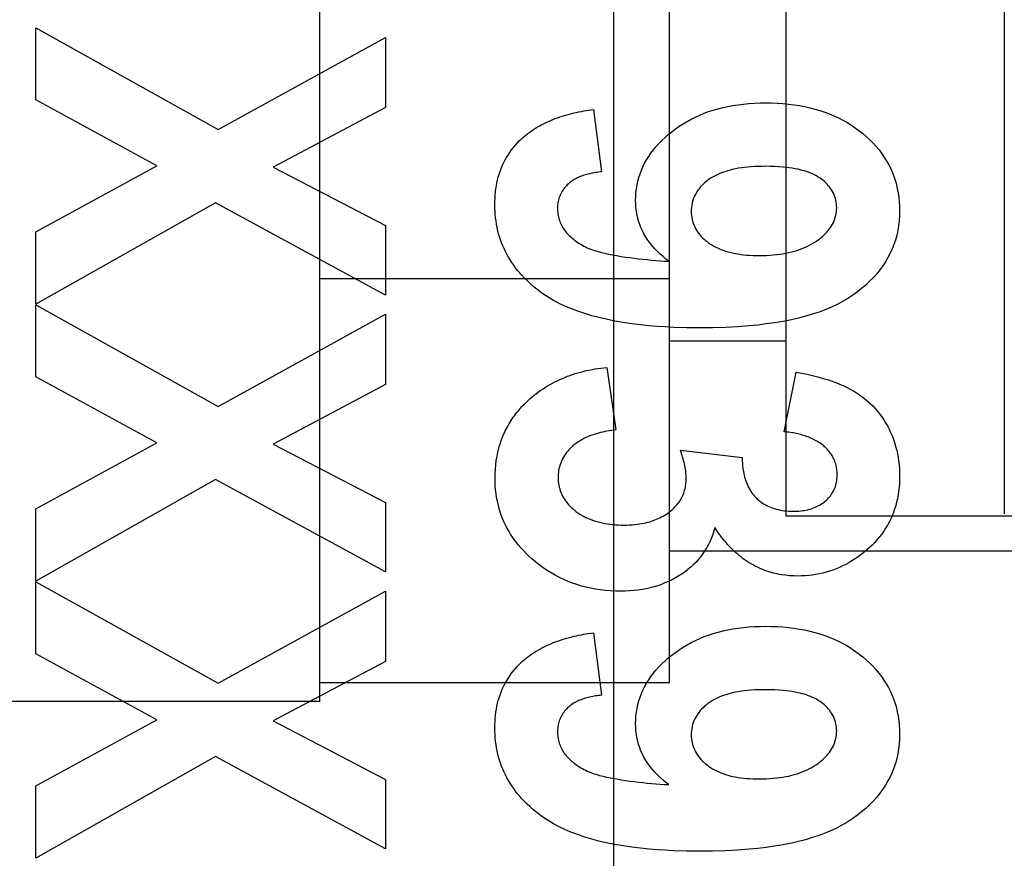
# Model space of a CAD drawing. Header units: millimetres. Extents: x 0 to 770, y -15 to 420.
# Tile 60 of 116: x 398.571 to 399.275, y 264.479 to 265.079. Entities that reach past the tile are written whole.
import ezdxf

# ---------------------------------------------------------------- set-up
doc = ezdxf.new("R2010")
doc.units = ezdxf.units.MM
doc.header["$LTSCALE"] = 32.67
doc.linetypes.add('PHANTOM', pattern=[0.8, 0.45, -0.05, 0.1, -0.05, 0.1, -0.05])
doc.layers.get('0').update_dxf_attribs({"linetype": 'CONTINUOUS'})
doc.layers.add('CRV2', color=7, linetype='CONTINUOUS')
doc.layers.add('DRIV_DIM', color=7, linetype='CONTINUOUS')
doc.styles.get("Standard").update_dxf_attribs({"font": 'txt', "width": 0.8})
doc.dimstyles.new('DIMSTYLE_10', dxfattribs={"dimtxt": 3.8, "dimasz": 1.8, "dimexe": 2, "dimexo": 1.5, "dimgap": 0.95, "dimtad": 1, "dimdec": 3, "dimlfac": 12, "dimdsep": 46, "dimtxsty": 'STANDARD', "dimblk": 'OPEN', "dimblk1": 'OPEN', "dimblk2": 'OPEN', "dimcen": 0.09, "dimadec": 0, "dimazin": 0, "dimtp": 0.001, "dimtm": 0.001, "dimtfac": 1, "dimtdec": 3, "dimtofl": 0, "dimtmove": 0, "dimatfit": 3, "dimldrblk": 'OPEN', "dimfxl": 1, "dimtolj": 1, "dimarcsym": 0})

# ---------------------------------------------------------------- blocks, each defined once
blk = doc.blocks.new('_OPEN')
at = {"color": 0, "linetype": 'BYBLOCK'}
for p, q in [((0, 0), (-1, 0.34202)), ((-1, -0.34202), (0, 0)), ((-1, 0), (0, 0))]:
    blk.add_line(p, q, dxfattribs=at)
blk = doc.blocks.new('*D49')
at = {"layer": 'DRIV_DIM', "color": 2, "linetype": 'CONTINUOUS'}
for p, q in [((382.74669, 291.5991), (468.16764, 291.5991)), ((466.16764, 291.5991), (466.16764, 274.93243)), ((466.16764, 258.26576), (466.16764, 274.93243)), ((437.04979, 258.26576), (468.16764, 258.26576))]:
    blk.add_line(p, q, dxfattribs=at)
at = {"layer": 'DRIV_DIM', "color": 2, "linetype": 'CONTINUOUS', "xscale": 1.8, "yscale": 1.8, "zscale": 1.8}
for p, rotation in [((466.16764, 291.5991), 90), ((466.16764, 258.26576), 270)]:
    blk.add_blockref('_OPEN', p, dxfattribs=dict(at, rotation=rotation))

msp = doc.modelspace()

# ---------------------------------------------------------------- linework, layer by layer
at = {"color": 9, "linetype": 'CONTINUOUS'}
msp.add_line((399.274797, 266.55996), (399.274797, 264.725603), dxfattribs=at)
at = {"color": 6, "linetype": 'CONTINUOUS'}
msp.add_line((398.995481, 266.247954), (398.995481, 262.116908), dxfattribs=at)
at = {"color": 7, "linetype": 'CONTINUOUS'}
for p, q in [((398.785344, 264.591635), (398.785344, 265.773226)), ((399.035344, 264.60508), (399.035344, 265.759781)), ((399.118677, 265.640761), (399.118677, 264.7241)), ((399.035344, 264.893756), (398.785344, 264.893756)), ((399.118677, 264.849097), (399.035344, 264.849097)), ((399.368677, 264.724097), (399.118677, 264.724097)), ((400.110344, 264.699097), (399.035344, 264.699097)), ((398.785344, 264.60508), (399.035344, 264.60508)), ((398.785344, 264.591597), (397.760344, 264.591597))]:
    msp.add_line(p, q, dxfattribs=at)
at = {"color": 7, "linetype": 'CONTINUOUS', "true_color": 0x2a4972}
for p, q in [((398.58242, 265.073148), (398.712824, 265.00052)), ((398.58242, 265.021667), (398.58242, 265.073148)), ((398.712824, 265.00052), (398.832297, 265.066352)), ((398.832297, 265.066352), (398.832297, 265.016177)), ((398.668845, 264.974427), (398.58242, 265.021667)), ((398.832297, 265.016177), (398.752009, 264.973557)), ((398.981081, 265.014905), (398.986877, 264.970237)), ((398.58242, 264.927295), (398.668845, 264.974427)), ((398.752009, 264.973557), (398.832297, 264.931807)), ((398.710906, 264.94817), (398.58242, 264.875597)), ((398.832297, 264.882121), (398.710906, 264.94817)), ((398.832297, 264.931807), (398.832297, 264.882121)), ((398.58242, 264.875597), (398.58242, 264.927295)), ((398.58242, 264.875162), (398.712824, 264.802535)), ((398.58242, 264.823682), (398.58242, 264.875162)), ((398.712824, 264.802535), (398.832297, 264.868367)), ((398.832297, 264.868367), (398.832297, 264.818191)), ((398.990716, 264.830444), (398.997092, 264.785715)), ((398.668845, 264.776441), (398.58242, 264.823682)), ((399.117425, 264.784422), (399.125974, 264.826994)), ((398.832297, 264.818191), (398.752009, 264.775572)), ((398.58242, 264.72931), (398.668845, 264.776441)), ((398.752009, 264.775572), (398.832297, 264.733822)), ((399.043312, 264.771114), (399.087505, 264.766)), ((398.710906, 264.750185), (398.58242, 264.677612)), ((398.832297, 264.684135), (398.710906, 264.750185)), ((398.832297, 264.733822), (398.832297, 264.684135)), ((398.58242, 264.677612), (398.58242, 264.72931)), ((398.58242, 264.677177), (398.712824, 264.60455)), ((398.58242, 264.625696), (398.58242, 264.677177)), ((398.712824, 264.60455), (398.832297, 264.670382)), ((398.832297, 264.670382), (398.832297, 264.620206)), ((398.981081, 264.640686), (398.986877, 264.596018)), ((398.668845, 264.578456), (398.58242, 264.625696)), ((398.832297, 264.620206), (398.752009, 264.577586)), ((398.58242, 264.531324), (398.668845, 264.578456)), ((398.752009, 264.577586), (398.832297, 264.535836)), ((398.710906, 264.552199), (398.58242, 264.479626)), ((398.832297, 264.48615), (398.710906, 264.552199)), ((398.832297, 264.535836), (398.832297, 264.48615)), ((398.58242, 264.479626), (398.58242, 264.531324))]:
    msp.add_line(p, q, dxfattribs=at)
for points in [[(398.928267, 264.99254), (398.92941, 264.993642), (398.930583, 264.994714), (398.931784, 264.995754), (398.933013, 264.996763), (398.934268, 264.99774), (398.935546, 264.998687), (398.936848, 264.999603), (398.93817, 265.000488), (398.939643, 265.001423), (398.941138, 265.002322), (398.942655, 265.003185), (398.944192, 265.004013), (398.945748, 265.004807), (398.947323, 265.005567), (398.948915, 265.006295), (398.950523, 265.006991), (398.952146, 265.007655), (398.953784, 265.008289), (398.955434, 265.008894), (398.957097, 265.009469), (398.958771, 265.010016), (398.960455, 265.010536), (398.962148, 265.011029), (398.963849, 265.011496), (398.965558, 265.011938), (398.967272, 265.012355), (398.968991, 265.012749), (398.970715, 265.01312), (398.972441, 265.013468), (398.974169, 265.013796), (398.975898, 265.014102), (398.977627, 265.014388), (398.979355, 265.014656), (398.981081, 265.014905)], [(399.034981, 264.906286), (399.032866, 264.907895), (399.030801, 264.909585), (399.028794, 264.911356), (399.026854, 264.913205), (399.024992, 264.915132), (399.023215, 264.917136), (399.021533, 264.919215), (399.019956, 264.921368), (399.018492, 264.923595), (399.01715, 264.925894), (399.016025, 264.928082), (399.015016, 264.930326), (399.014123, 264.932617), (399.013351, 264.934951), (399.0127, 264.93732), (399.01216, 264.939788), (399.011747, 264.94228), (399.011455, 264.944791), (399.011281, 264.947315), (399.011219, 264.949844), (399.011275, 264.952618), (399.011463, 264.955385), (399.011782, 264.958138), (399.012236, 264.960872), (399.012824, 264.963581), (399.013536, 264.966218), (399.014378, 264.968818), (399.015346, 264.971374), (399.016437, 264.97388), (399.017648, 264.976329), (399.019039, 264.978825), (399.020549, 264.981251), (399.022169, 264.983605), (399.023891, 264.985887), (399.025706, 264.988096), (399.027792, 264.99043), (399.029972, 264.992675), (399.032239, 264.994832), (399.034588, 264.996902), (399.03701, 264.998886), (399.039646, 265.000892), (399.042354, 265.002799), (399.04513, 265.004604), (399.047972, 265.006303), (399.050876, 265.007892), (399.053935, 265.009415), (399.057051, 265.01082), (399.060217, 265.012108), (399.063428, 265.013282), (399.066678, 265.014345), (399.070171, 265.015354), (399.073697, 265.016243), (399.077249, 265.017016), (399.080824, 265.017676), (399.084417, 265.018227), (399.088334, 265.018709), (399.092264, 265.019073), (399.096202, 265.019327), (399.100147, 265.019475), (399.104095, 265.019525), (399.108211, 265.019477), (399.112323, 265.019322), (399.116429, 265.019055), (399.120526, 265.018671), (399.124609, 265.018162), (399.128339, 265.017582), (399.13205, 265.016888), (399.135737, 265.016075), (399.139395, 265.015138), (399.143017, 265.014073), (399.146377, 265.012953), (399.149695, 265.011713), (399.152965, 265.010352), (399.15618, 265.008867), (399.159333, 265.007257), (399.162141, 265.005685), (399.164888, 265.00401), (399.167573, 265.002234), (399.170191, 265.000361)], [(399.170191, 265.000361), (399.173571, 264.997715), (399.176065, 264.995582), (399.178473, 264.993353), (399.180788, 264.991028), (399.183001, 264.988607), (399.185106, 264.98609), (399.186989, 264.983623), (399.188761, 264.981075), (399.190415, 264.978449), (399.191946, 264.97575), (399.193347, 264.972981), (399.194901, 264.969445), (399.196242, 264.965822), (399.197373, 264.962128), (399.198293, 264.958376), (399.198903, 264.955191), (399.199369, 264.951981), (399.199695, 264.948753), (399.199885, 264.945513), (399.199942, 264.942266), (399.199857, 264.938737), (399.199614, 264.935215), (399.199205, 264.93171), (399.198624, 264.928231), (399.197862, 264.924787), (399.196949, 264.921497), (399.195865, 264.918258), (399.194613, 264.915079), (399.193196, 264.911971), (399.19162, 264.908943), (399.189824, 264.905903), (399.187873, 264.90296), (399.185778, 264.900116), (399.183552, 264.897371), (399.181207, 264.894728), (399.178517, 264.891953), (399.175707, 264.889302), (399.172782, 264.886781), (399.16975, 264.88439), (399.166616, 264.882135), (399.16294, 264.879737), (399.159155, 264.877514), (399.155274, 264.87546), (399.151308, 264.873573), (399.147271, 264.871848), (399.142444, 264.870018), (399.137547, 264.868388), (399.132591, 264.86694), (399.12759, 264.865655), (399.122553, 264.864515), (399.116581, 264.863334), (399.110581, 264.862316), (399.104558, 264.86145), (399.098518, 264.860723), (399.092464, 264.860123), (399.083941, 264.859473), (399.075405, 264.859027), (399.066207, 264.858749), (399.057005, 264.858662), (399.04763, 264.858754), (399.038259, 264.859046), (399.032457, 264.859335), (399.02666, 264.859717), (399.02087, 264.860196), (399.014688, 264.860826), (399.00852, 264.861588), (399.002372, 264.862494), (398.996249, 264.863558), (398.990155, 264.864792), (398.984996, 264.865987), (398.979874, 264.867331), (398.974801, 264.868842), (398.969788, 264.870539), (398.964846, 264.872437), (398.960689, 264.874233), (398.956606, 264.876195), (398.952609, 264.878327), (398.948713, 264.880634), (398.94493, 264.883121), (398.941691, 264.885471)], [(398.941691, 264.885471), (398.939591, 264.887117), (398.93754, 264.888825), (398.935542, 264.890594), (398.933598, 264.892423), (398.931711, 264.894311), (398.929884, 264.896258), (398.928351, 264.897992), (398.926867, 264.899767), (398.925436, 264.901585), (398.924059, 264.903444), (398.922739, 264.905344), (398.92148, 264.907283), (398.920285, 264.909262), (398.919155, 264.911279), (398.918116, 264.91329), (398.917144, 264.915334), (398.916238, 264.917409), (398.9154, 264.919513), (398.914629, 264.921643), (398.913927, 264.923796), (398.913293, 264.92597), (398.912729, 264.928163), (398.912214, 264.930467), (398.911774, 264.932786), (398.911405, 264.935117), (398.911108, 264.937459), (398.910879, 264.939809), (398.910718, 264.942166), (398.910622, 264.944526), (398.91059, 264.946887), (398.910619, 264.949142), (398.910706, 264.951395), (398.910855, 264.953644), (398.911067, 264.955886), (398.911345, 264.958121), (398.911692, 264.960345), (398.912077, 264.9624), (398.912525, 264.964443), (398.913039, 264.966471), (398.913622, 264.968481), (398.914275, 264.970472), (398.915001, 264.97244), (398.915841, 264.974475), (398.916763, 264.97648), (398.917762, 264.978449), (398.918836, 264.980381), (398.919984, 264.982272), (398.921203, 264.984117), (398.922489, 264.985913), (398.923841, 264.987657), (398.925257, 264.989346), (398.926733, 264.990974), (398.928267, 264.99254)], [(399.143071, 264.965678), (399.14177, 264.966523), (399.140433, 264.967307), (399.139066, 264.968032), (399.13767, 264.968703), (399.136248, 264.96932), (399.134805, 264.969887), (399.133342, 264.970406), (399.131863, 264.97088), (399.13037, 264.97131), (399.128868, 264.9717), (399.127358, 264.972052), (399.125234, 264.972487), (399.123103, 264.972857), (399.120966, 264.97317), (399.118822, 264.973432), (399.116674, 264.973648), (399.113537, 264.973892), (399.110393, 264.974057), (399.107245, 264.974152), (399.104095, 264.97418), (399.101534, 264.974158), (399.098973, 264.974094), (399.096416, 264.973982), (399.093861, 264.973819), (399.091312, 264.973603), (399.089104, 264.973367), (399.086901, 264.973082), (399.084706, 264.972741), (399.082519, 264.972339), (399.080342, 264.97187), (399.078752, 264.97148), (399.077171, 264.971048), (399.075601, 264.970573), (399.074046, 264.970052), (399.072509, 264.969483), (399.070992, 264.968863), (399.069498, 264.968192), (399.068031, 264.967466), (399.066592, 264.966683), (399.065186, 264.965841), (399.063815, 264.964939), (399.062658, 264.964106), (399.061533, 264.963227), (399.060445, 264.962302), (399.059398, 264.961331), (399.058396, 264.960316), (399.057442, 264.959258), (399.056542, 264.958156), (399.055698, 264.957012), (399.054916, 264.955827), (399.054199, 264.954601), (399.053535, 264.953302), (399.052945, 264.951966), (399.052431, 264.950597), (399.051992, 264.9492), (399.051632, 264.947779), (399.051351, 264.94634), (399.051149, 264.944887), (399.051029, 264.943425), (399.050992, 264.941958), (399.051035, 264.940537), (399.051155, 264.939121), (399.051352, 264.937714), (399.051625, 264.93632), (399.051972, 264.934944), (399.052393, 264.93359), (399.052887, 264.932262), (399.053452, 264.930966), (399.054089, 264.929706), (399.054781, 264.928507), (399.055536, 264.927347), (399.056351, 264.926226), (399.057221, 264.925146), (399.058142, 264.924106), (399.059111, 264.923107), (399.060123, 264.922149), (399.061175, 264.921234), (399.062262, 264.920362), (399.06338, 264.919532)], [(398.986877, 264.970237), (398.985826, 264.970123), (398.98477, 264.969995), (398.983709, 264.969852), (398.982644, 264.969694), (398.981579, 264.969519), (398.980513, 264.969327), (398.979449, 264.969116), (398.978388, 264.968886), (398.977332, 264.968635), (398.976282, 264.968362), (398.97524, 264.968066), (398.974208, 264.967746), (398.973186, 264.967402), (398.972177, 264.967032), (398.971182, 264.966634), (398.970202, 264.966209), (398.96924, 264.965755), (398.968296, 264.96527), (398.967373, 264.964755), (398.966471, 264.964207), (398.965593, 264.963626), (398.96474, 264.963011), (398.963913, 264.96236), (398.963114, 264.961674), (398.962391, 264.960995), (398.961695, 264.960284), (398.961028, 264.959544), (398.960392, 264.958776), (398.959788, 264.957981), (398.959219, 264.957161), (398.958684, 264.956318), (398.958187, 264.955453), (398.957728, 264.954568), (398.957309, 264.953664), (398.956947, 264.952784), (398.956623, 264.951889), (398.956337, 264.950982), (398.956088, 264.950064), (398.955875, 264.949135), (398.9557, 264.948198), (398.955561, 264.947255), (398.955458, 264.946305), (398.95539, 264.945351), (398.955359, 264.944395), (398.955362, 264.943437), (398.955408, 264.942364), (398.955497, 264.941293), (398.955629, 264.940226), (398.955804, 264.939165), (398.956021, 264.938111), (398.95628, 264.937068), (398.95658, 264.936037), (398.956922, 264.935019), (398.957304, 264.934017), (398.957726, 264.933033), (398.958188, 264.932068), (398.958689, 264.931125), (398.959229, 264.930206), (398.959815, 264.929302), (398.960437, 264.928424), (398.961094, 264.92757), (398.961784, 264.926742), (398.962504, 264.925937), (398.963252, 264.925156), (398.964026, 264.924398), (398.964823, 264.923663), (398.965641, 264.922949), (398.966478, 264.922257), (398.967332, 264.921586), (398.9682, 264.920936), (398.96908, 264.920305), (398.969969, 264.919694), (398.970866, 264.919101)], [(399.06338, 264.919532), (399.064776, 264.918583), (399.066209, 264.917697), (399.067676, 264.916872), (399.069175, 264.916107), (399.070701, 264.915401), (399.072253, 264.914751), (399.073827, 264.914156), (399.075419, 264.913614), (399.077027, 264.913125), (399.078648, 264.912686), (399.080587, 264.912227), (399.082538, 264.911833), (399.084499, 264.911497), (399.086467, 264.911215), (399.088442, 264.910981), (399.090682, 264.91077), (399.092927, 264.91061), (399.095175, 264.9105), (399.097425, 264.910436), (399.099676, 264.910414), (399.102162, 264.910437), (399.104646, 264.91051), (399.107128, 264.910636), (399.109606, 264.910819), (399.11208, 264.91106), (399.114284, 264.911328), (399.116481, 264.911649), (399.118668, 264.912031), (399.120843, 264.912477), (399.123004, 264.912994), (399.124848, 264.913498), (399.126678, 264.914059), (399.12849, 264.914678), (399.130282, 264.915356), (399.13205, 264.916093), (399.133794, 264.91689), (399.13551, 264.917749), (399.137195, 264.91867), (399.138847, 264.919655), (399.140463, 264.920703), (399.141631, 264.921518), (399.142774, 264.922369), (399.143889, 264.923256), (399.144972, 264.924181), (399.146018, 264.925143), (399.147025, 264.926144), (399.147989, 264.927183), (399.148905, 264.928262), (399.149769, 264.929381), (399.150579, 264.930541), (399.15133, 264.931741), (399.151977, 264.932903), (399.152566, 264.934098), (399.153096, 264.935322), (399.153565, 264.936573), (399.153969, 264.937846), (399.154307, 264.939138), (399.154577, 264.940445), (399.154776, 264.941764), (399.154902, 264.943091), (399.154953, 264.944423), (399.154925, 264.945782), (399.154818, 264.947139), (399.154633, 264.948487), (399.154372, 264.949823), (399.154036, 264.951142), (399.153627, 264.95244), (399.153146, 264.953712), (399.152594, 264.954953), (399.151973, 264.956159), (399.151308, 264.957291), (399.150583, 264.958385), (399.149802, 264.95944), (399.148968, 264.960456), (399.148086, 264.961432), (399.147158, 264.962366), (399.146189, 264.963259), (399.145183, 264.964109), (399.144142, 264.964916), (399.143071, 264.965678)], [(398.970866, 264.919101), (398.971986, 264.918402), (398.973128, 264.917743), (398.97429, 264.917122), (398.97547, 264.916538), (398.976669, 264.915987), (398.977883, 264.915469), (398.979113, 264.914983), (398.980357, 264.914525), (398.981613, 264.914094), (398.982881, 264.91369), (398.984159, 264.913309), (398.985447, 264.91295), (398.986742, 264.912612), (398.988044, 264.912292), (398.989351, 264.911989), (398.990662, 264.911701), (398.991976, 264.911427), (398.993292, 264.911164), (398.994608, 264.910911), (398.997718, 264.910345), (399.000825, 264.909821), (399.003929, 264.909339), (399.00703, 264.908895), (399.010131, 264.908488), (399.013231, 264.908115), (399.016331, 264.907774), (399.019433, 264.907464), (399.022536, 264.907181), (399.025641, 264.906924), (399.02875, 264.906691), (399.031863, 264.906479), (399.034981, 264.906286)], [(398.932904, 264.805431), (398.934306, 264.806764), (398.935744, 264.808064), (398.937217, 264.809329), (398.938722, 264.810559), (398.940259, 264.811754), (398.941826, 264.812914), (398.943422, 264.814039), (398.945046, 264.815128), (398.946697, 264.816181), (398.948372, 264.817199), (398.950071, 264.81818), (398.951792, 264.819125), (398.953534, 264.820034), (398.955295, 264.820906), (398.957075, 264.821741), (398.958872, 264.822539), (398.960685, 264.8233), (398.962511, 264.824023), (398.964351, 264.824709), (398.966202, 264.825357), (398.968064, 264.825967), (398.969934, 264.826539), (398.971812, 264.827072), (398.973696, 264.827567), (398.975804, 264.828074), (398.977919, 264.828534), (398.980039, 264.828951), (398.982164, 264.829325), (398.984295, 264.82966), (398.986431, 264.829956), (398.988571, 264.830217), (398.990716, 264.830444)], [(399.125974, 264.826994), (399.129869, 264.826283), (399.133749, 264.825495), (399.137612, 264.824621), (399.141454, 264.823654), (399.14527, 264.822587), (399.149057, 264.821411), (399.151711, 264.820511), (399.154342, 264.819547), (399.156946, 264.818513), (399.159517, 264.817404), (399.16205, 264.816213), (399.164539, 264.814935), (399.166979, 264.813563), (399.169107, 264.812258), (399.171188, 264.810874), (399.173217, 264.809414), (399.17519, 264.807879), (399.177102, 264.806269), (399.178949, 264.804586), (399.180728, 264.802831), (399.182453, 264.800985), (399.184102, 264.79907), (399.185674, 264.797091), (399.187169, 264.795051), (399.188585, 264.792956), (399.189921, 264.790808), (399.191176, 264.788611), (399.192386, 264.786297), (399.193508, 264.783939), (399.19454, 264.781541), (399.195483, 264.779107), (399.196334, 264.77664), (399.197093, 264.774144), (399.197759, 264.771622), (399.198356, 264.768962), (399.198853, 264.76628), (399.199253, 264.763583), (399.199558, 264.760871), (399.199773, 264.75815), (399.1999, 264.755423), (399.199942, 264.752693), (399.199901, 264.749979), (399.199775, 264.747269), (399.199561, 264.744566), (399.199255, 264.741874), (399.198853, 264.739195), (399.198351, 264.736531), (399.197787, 264.73405), (399.197131, 264.73159), (399.196383, 264.729156), (399.195541, 264.726753), (399.194606, 264.724385), (399.193576, 264.722057), (399.192464, 264.719799), (399.191262, 264.717587), (399.189973, 264.715425), (399.188598, 264.713316), (399.187143, 264.711263), (399.185608, 264.709269), (399.183923, 264.707252), (399.18216, 264.705302), (399.180325, 264.703419), (399.178423, 264.701603), (399.17646, 264.699853), (399.174441, 264.698168), (399.172378, 264.696554), (399.170266, 264.695007), (399.168106, 264.693529), (399.1659, 264.692122), (399.163648, 264.69079), (399.161433, 264.689576), (399.159179, 264.688437), (399.156887, 264.687374), (399.15456, 264.686391), (399.152199, 264.685491), (399.149824, 264.684681), (399.147421, 264.683956), (399.144993, 264.683317), (399.142546, 264.682763), (399.140081, 264.682295), (399.137539, 264.681905), (399.134985, 264.681605), (399.132422, 264.681392), (399.129852, 264.681266), (399.127278, 264.681225), (399.1243, 264.681283), (399.121327, 264.681457), (399.118362, 264.681751), (399.115414, 264.68217)], [(398.913429, 264.772664), (398.913769, 264.773892), (398.914132, 264.775114), (398.914516, 264.776329), (398.914922, 264.777538), (398.915351, 264.778739), (398.915803, 264.779932), (398.916277, 264.781118), (398.916828, 264.782415), (398.917406, 264.783701), (398.918011, 264.784976), (398.918642, 264.786239), (398.9193, 264.78749), (398.919983, 264.788728), (398.920691, 264.789953), (398.921423, 264.791164), (398.92218, 264.792361), (398.922959, 264.793543), (398.923761, 264.794709), (398.924585, 264.79586), (398.925431, 264.796995), (398.926298, 264.798113), (398.927185, 264.799214), (398.928091, 264.800297), (398.929018, 264.801362), (398.929963, 264.802409), (398.930926, 264.803436), (398.931906, 264.804443), (398.932904, 264.805431)], [(398.997092, 264.785715), (398.995535, 264.785538), (398.993972, 264.785332), (398.992405, 264.785097), (398.990837, 264.784831), (398.98927, 264.784533), (398.987706, 264.784201), (398.986148, 264.783834), (398.984599, 264.783431), (398.983061, 264.78299), (398.981537, 264.78251), (398.980028, 264.78199), (398.978538, 264.781428), (398.977069, 264.780822), (398.975624, 264.780172), (398.974204, 264.779476), (398.972814, 264.778733), (398.971454, 264.77794), (398.970127, 264.777098), (398.968837, 264.776204), (398.967585, 264.775257), (398.966374, 264.774256), (398.965395, 264.773376), (398.964449, 264.772459), (398.963539, 264.771505), (398.962668, 264.770515), (398.961838, 264.769492), (398.961053, 264.768435), (398.960315, 264.767347), (398.959627, 264.766228), (398.958991, 264.76508), (398.958412, 264.763903), (398.957908, 264.762744), (398.957458, 264.761561), (398.957062, 264.760359), (398.95672, 264.759138), (398.956432, 264.757903), (398.956198, 264.756655), (398.956017, 264.755396), (398.95589, 264.75413), (398.955817, 264.752858), (398.955797, 264.751584), (398.955835, 264.750212), (398.955935, 264.748843), (398.956097, 264.74748), (398.956321, 264.746127), (398.956607, 264.744788), (398.956955, 264.743465), (398.957365, 264.742162), (398.957837, 264.740882), (398.958371, 264.739629), (398.958967, 264.738407), (398.959606, 264.737248), (398.960302, 264.736121), (398.96105, 264.735027), (398.961848, 264.733966), (398.962692, 264.732938), (398.963579, 264.731944), (398.964506, 264.730984), (398.965469, 264.730059), (398.966466, 264.729169), (398.967493, 264.728314), (398.968548, 264.727494), (398.969912, 264.726511), (398.971313, 264.725585), (398.972746, 264.724715), (398.97421, 264.723901), (398.975702, 264.723142), (398.97722, 264.722438), (398.978761, 264.721788), (398.980323, 264.721192), (398.981904, 264.72065), (398.9835, 264.72016), (398.985302, 264.719674), (398.987119, 264.71925), (398.988949, 264.718885), (398.990788, 264.718574), (398.992635, 264.718315), (398.994678, 264.718085), (398.996725, 264.717911), (398.998777, 264.71779), (399.000832, 264.71772), (399.002887, 264.717698), (399.004838, 264.717721), (399.006787, 264.717788), (399.008734, 264.717903), (399.010677, 264.718068), (399.012614, 264.718286)], [(399.155305, 264.752807), (399.155316, 264.753427), (399.155315, 264.754048), (399.155288, 264.754994), (399.155231, 264.755939), (399.155143, 264.75688), (399.155024, 264.757818), (399.154874, 264.758749), (399.154692, 264.759674), (399.154479, 264.76059), (399.154232, 264.761498), (399.153953, 264.762394), (399.153641, 264.763279), (399.153295, 264.76415), (399.152915, 264.765007), (399.152516, 264.76582), (399.152085, 264.766618), (399.151626, 264.767401), (399.151138, 264.768167), (399.150623, 264.768916), (399.150082, 264.769649), (399.149516, 264.770364), (399.148928, 264.771061), (399.148317, 264.771739), (399.147686, 264.772398), (399.147035, 264.773038), (399.146366, 264.773657), (399.145679, 264.774256), (399.144844, 264.77494), (399.143987, 264.775595), (399.14311, 264.776222), (399.142214, 264.776821), (399.141299, 264.777393), (399.140367, 264.777938), (399.139419, 264.778457), (399.138455, 264.778951), (399.137477, 264.77942), (399.136485, 264.779865), (399.13548, 264.780286), (399.134464, 264.780684), (399.133438, 264.78106), (399.132401, 264.781414), (399.131357, 264.781746), (399.130304, 264.782059), (399.129245, 264.782351), (399.12818, 264.782624), (399.12711, 264.782878), (399.126036, 264.783114), (399.124959, 264.783333), (399.123881, 264.783534), (399.122802, 264.78372), (399.121722, 264.783889), (399.120644, 264.784043), (399.119568, 264.784183), (399.118495, 264.784309), (399.117425, 264.784422)], [(399.067799, 264.715911), (399.06712, 264.713443), (399.066333, 264.711001), (399.065437, 264.708591), (399.064434, 264.706221), (399.063324, 264.703899), (399.062108, 264.701631), (399.060786, 264.699426), (399.059359, 264.69729), (399.0578, 264.695194), (399.05614, 264.693178), (399.054384, 264.691244), (399.052539, 264.689392), (399.050611, 264.687623), (399.048608, 264.685939), (399.046535, 264.68434), (399.044399, 264.682827), (399.04207, 264.681316), (399.039683, 264.679904), (399.03724, 264.67859), (399.034748, 264.677376), (399.032212, 264.676262), (399.029634, 264.675247), (399.027021, 264.674334), (399.024377, 264.673521), (399.021556, 264.672772), (399.018709, 264.672133), (399.015841, 264.6716), (399.012956, 264.67117), (399.009872, 264.670821), (399.006777, 264.670577), (399.003675, 264.670433), (399.000569, 264.670382), (398.996964, 264.670431), (398.993363, 264.670598), (398.98977, 264.670886), (398.986189, 264.671298), (398.982624, 264.671835), (398.979252, 264.672466), (398.975904, 264.673215), (398.972585, 264.674083), (398.969301, 264.675074), (398.966057, 264.676188), (398.962914, 264.677405), (398.959818, 264.67874), (398.956775, 264.680191), (398.953788, 264.681755), (398.950863, 264.683429), (398.947952, 264.685245), (398.945111, 264.687168), (398.942342, 264.689196), (398.939649, 264.691323), (398.937033, 264.693547), (398.934951, 264.695437), (398.932927, 264.69739), (398.930967, 264.699406), (398.929074, 264.701485), (398.927256, 264.703628), (398.925515, 264.705835), (398.923634, 264.708427), (398.921866, 264.711099), (398.920217, 264.713846), (398.918693, 264.716664), (398.917298, 264.719549), (398.916044, 264.72248), (398.914924, 264.725466), (398.913939, 264.728498), (398.913089, 264.731572), (398.912375, 264.734678), (398.911863, 264.737404), (398.911451, 264.740146), (398.911136, 264.742902), (398.910914, 264.745667), (398.910781, 264.748439), (398.910735, 264.751214), (398.910785, 264.754363), (398.910945, 264.757507), (398.911218, 264.760642), (398.911609, 264.763764), (398.912121, 264.766868), (398.912718, 264.769779), (398.913429, 264.772664)], [(399.012614, 264.718286), (399.014072, 264.718488), (399.015525, 264.718723), (399.016972, 264.718995), (399.018411, 264.719305), (399.019842, 264.719655), (399.021262, 264.720047), (399.022517, 264.720434), (399.023763, 264.720856), (399.024996, 264.721313), (399.026217, 264.721807), (399.027423, 264.722336), (399.028612, 264.722902), (399.029785, 264.723503), (399.030939, 264.724142), (399.032073, 264.724817), (399.033186, 264.725528), (399.034277, 264.726277), (399.035343, 264.727063), (399.036185, 264.727723), (399.037008, 264.728408), (399.03781, 264.729117), (399.038591, 264.729849), (399.039349, 264.730604), (399.04008, 264.731383), (399.040784, 264.732184), (399.041459, 264.733008), (399.042103, 264.733855), (399.042713, 264.734724), (399.043289, 264.735614), (399.043828, 264.736527), (399.044329, 264.737461), (399.044794, 264.738426), (399.045219, 264.739411), (399.045604, 264.740414), (399.04595, 264.741433), (399.046256, 264.742465), (399.046525, 264.74351), (399.046756, 264.744565), (399.04695, 264.745627), (399.047108, 264.746696), (399.04723, 264.747769), (399.047317, 264.748845), (399.047369, 264.74992), (399.047388, 264.751196), (399.047362, 264.752469), (399.047293, 264.753739), (399.047184, 264.755006), (399.047038, 264.75627), (399.046857, 264.757531), (399.046644, 264.758788), (399.046401, 264.760042), (399.046131, 264.761291), (399.045837, 264.762536), (399.045521, 264.763776), (399.045186, 264.765012), (399.044834, 264.766243), (399.044468, 264.767469), (399.044091, 264.76869), (399.043705, 264.769905), (399.043312, 264.771114)], [(399.087505, 264.766), (399.087485, 264.764739), (399.087497, 264.763466), (399.087543, 264.762184), (399.087623, 264.760897), (399.087737, 264.759605), (399.087886, 264.758312), (399.08807, 264.757019), (399.08829, 264.75573), (399.088546, 264.754446), (399.088839, 264.753169), (399.089169, 264.751903), (399.089537, 264.750649), (399.089943, 264.74941), (399.090387, 264.748187), (399.090871, 264.746984), (399.091395, 264.745803), (399.091958, 264.744646), (399.092563, 264.743515), (399.093208, 264.742413), (399.093895, 264.741341), (399.094624, 264.740304), (399.095395, 264.739301), (399.09621, 264.738337), (399.097068, 264.737413), (399.097976, 264.736526), (399.098925, 264.735682), (399.099913, 264.734881), (399.100936, 264.734123), (399.101992, 264.733408), (399.103078, 264.732736), (399.104191, 264.732108), (399.105327, 264.731522), (399.106484, 264.73098), (399.107658, 264.73048), (399.108847, 264.730024), (399.110255, 264.729543), (399.111677, 264.72912), (399.113111, 264.728752), (399.114557, 264.728437), (399.116013, 264.728173), (399.117601, 264.727943), (399.119197, 264.727769), (399.120799, 264.727648), (399.122407, 264.727578), (399.124018, 264.727556), (399.125322, 264.727572), (399.126625, 264.72762), (399.127927, 264.727702), (399.129226, 264.727819), (399.13052, 264.727975), (399.131808, 264.72817), (399.133089, 264.728407), (399.13436, 264.728688), (399.13562, 264.729014), (399.136868, 264.729389), (399.137949, 264.729757), (399.139016, 264.730163), (399.140069, 264.730608), (399.141105, 264.731092), (399.142121, 264.731615), (399.143117, 264.732177), (399.144088, 264.732779), (399.145034, 264.733421), (399.145951, 264.734103), (399.146839, 264.734826), (399.147633, 264.735532), (399.148397, 264.736272), (399.14913, 264.737044), (399.149829, 264.737847), (399.150493, 264.738679), (399.151119, 264.739538), (399.151705, 264.740424), (399.15225, 264.741334), (399.152751, 264.742267), (399.153207, 264.743222), (399.153629, 264.74423), (399.154002, 264.745258), (399.154325, 264.746302), (399.154602, 264.747362), (399.154832, 264.748434), (399.155016, 264.749517), (399.155155, 264.750608), (399.155251, 264.751706), (399.155305, 264.752807)], [(399.115414, 264.68217), (399.113948, 264.682427), (399.112488, 264.682716), (399.111035, 264.683039), (399.10959, 264.683396), (399.108087, 264.683805), (399.106595, 264.684251), (399.105114, 264.684735), (399.103645, 264.685255), (399.10219, 264.685811), (399.100749, 264.686404), (399.099323, 264.687033), (399.097913, 264.687698), (399.09652, 264.688398), (399.095145, 264.689134), (399.09379, 264.689904), (399.092354, 264.690772), (399.090941, 264.691679), (399.089552, 264.692624), (399.088186, 264.693605), (399.086844, 264.694621), (399.085526, 264.69567), (399.084232, 264.696752), (399.082962, 264.697864), (399.081717, 264.699006), (399.080496, 264.700176), (399.079299, 264.701373), (399.078127, 264.702595), (399.07698, 264.703842), (399.075858, 264.70511), (399.074761, 264.7064), (399.07369, 264.70771), (399.072644, 264.709039), (399.071623, 264.710385), (399.070628, 264.711746), (399.069659, 264.713122), (399.068716, 264.714511), (399.067799, 264.715911)], [(398.928267, 264.618321), (398.92941, 264.619424), (398.930583, 264.620495), (398.931784, 264.621535), (398.933013, 264.622544), (398.934268, 264.623521), (398.935546, 264.624468), (398.936848, 264.625384), (398.93817, 264.626269), (398.939643, 264.627204), (398.941138, 264.628103), (398.942655, 264.628966), (398.944192, 264.629794), (398.945748, 264.630588), (398.947323, 264.631349), (398.948915, 264.632076), (398.950523, 264.632772), (398.952146, 264.633437), (398.953784, 264.634071), (398.955434, 264.634675), (398.957097, 264.63525), (398.958771, 264.635797), (398.960455, 264.636317), (398.962148, 264.63681), (398.963849, 264.637277), (398.965558, 264.637719), (398.967272, 264.638136), (398.968991, 264.63853), (398.970715, 264.638901), (398.972441, 264.639249), (398.974169, 264.639577), (398.975898, 264.639883), (398.977627, 264.64017), (398.979355, 264.640437), (398.981081, 264.640686)], [(399.034981, 264.532067), (399.032866, 264.533676), (399.030801, 264.535366), (399.028794, 264.537137), (399.026854, 264.538986), (399.024992, 264.540913), (399.023215, 264.542917), (399.021533, 264.544996), (399.019956, 264.54715), (399.018492, 264.549376), (399.01715, 264.551675), (399.016025, 264.553864), (399.015016, 264.556107), (399.014123, 264.558398), (399.013351, 264.560732), (399.0127, 264.563101), (399.01216, 264.565569), (399.011747, 264.568061), (399.011455, 264.570573), (399.011281, 264.573096), (399.011219, 264.575626), (399.011275, 264.578399), (399.011463, 264.581166), (399.011782, 264.583919), (399.012236, 264.586654), (399.012824, 264.589362), (399.013536, 264.591999), (399.014378, 264.594599), (399.015346, 264.597155), (399.016437, 264.599661), (399.017648, 264.60211), (399.019039, 264.604606), (399.020549, 264.607032), (399.022169, 264.609387), (399.023891, 264.611668), (399.025706, 264.613877), (399.027792, 264.616211), (399.029972, 264.618456), (399.032239, 264.620613), (399.034588, 264.622683), (399.03701, 264.624667), (399.039646, 264.626673), (399.042354, 264.62858), (399.04513, 264.630385), (399.047972, 264.632084), (399.050876, 264.633673), (399.053935, 264.635196), (399.057051, 264.636601), (399.060217, 264.637889), (399.063428, 264.639064), (399.066678, 264.640126), (399.070171, 264.641135), (399.073697, 264.642024), (399.077249, 264.642797), (399.080824, 264.643457), (399.084417, 264.644009), (399.088334, 264.64449), (399.092264, 264.644854), (399.096202, 264.645108), (399.100147, 264.645256), (399.104095, 264.645306), (399.108211, 264.645258), (399.112323, 264.645103), (399.116429, 264.644836), (399.120526, 264.644452), (399.124609, 264.643943), (399.128339, 264.643363), (399.13205, 264.642669), (399.135737, 264.641856), (399.139395, 264.640919), (399.143017, 264.639854), (399.146377, 264.638734), (399.149695, 264.637494), (399.152965, 264.636133), (399.15618, 264.634648), (399.159333, 264.633038), (399.162141, 264.631466), (399.164888, 264.629791), (399.167573, 264.628015), (399.170191, 264.626142)], [(399.170191, 264.626142), (399.173571, 264.623496), (399.176065, 264.621363), (399.178473, 264.619134), (399.180788, 264.616809), (399.183001, 264.614388), (399.185106, 264.611871), (399.186989, 264.609405), (399.188761, 264.606856), (399.190415, 264.60423), (399.191946, 264.601531), (399.193347, 264.598762), (399.194901, 264.595226), (399.196242, 264.591603), (399.197373, 264.587909), (399.198293, 264.584157), (399.198903, 264.580972), (399.199369, 264.577762), (399.199695, 264.574534), (399.199885, 264.571294), (399.199942, 264.568048), (399.199857, 264.564518), (399.199614, 264.560996), (399.199205, 264.557491), (399.198624, 264.554012), (399.197862, 264.550569), (399.196949, 264.547278), (399.195865, 264.544039), (399.194613, 264.54086), (399.193196, 264.537752), (399.19162, 264.534724), (399.189824, 264.531684), (399.187873, 264.528741), (399.185778, 264.525897), (399.183552, 264.523153), (399.181207, 264.520509), (399.178517, 264.517734), (399.175707, 264.515084), (399.172782, 264.512562), (399.16975, 264.510172), (399.166616, 264.507916), (399.16294, 264.505518), (399.159155, 264.503295), (399.155274, 264.501241), (399.151308, 264.499354), (399.147271, 264.497629), (399.142444, 264.495799), (399.137547, 264.494169), (399.132591, 264.492721), (399.12759, 264.491436), (399.122553, 264.490296), (399.116581, 264.489115), (399.110581, 264.488097), (399.104558, 264.487231), (399.098518, 264.486504), (399.092464, 264.485904), (399.083941, 264.485254), (399.075405, 264.484808), (399.066207, 264.48453), (399.057005, 264.484443), (399.04763, 264.484535), (399.038259, 264.484827), (399.032457, 264.485117), (399.02666, 264.485498), (399.02087, 264.485977), (399.014688, 264.486607), (399.00852, 264.487369), (399.002372, 264.488276), (398.996249, 264.489339), (398.990155, 264.490573), (398.984996, 264.491768), (398.979874, 264.493112), (398.974801, 264.494623), (398.969788, 264.49632), (398.964846, 264.498218), (398.960689, 264.500014), (398.956606, 264.501976), (398.952609, 264.504108), (398.948713, 264.506415), (398.94493, 264.508902), (398.941691, 264.511252)], [(398.941691, 264.511252), (398.939591, 264.512898), (398.93754, 264.514606), (398.935542, 264.516375), (398.933598, 264.518204), (398.931711, 264.520092), (398.929884, 264.522039), (398.928351, 264.523773), (398.926867, 264.525548), (398.925436, 264.527366), (398.924059, 264.529225), (398.922739, 264.531125), (398.92148, 264.533064), (398.920285, 264.535043), (398.919155, 264.53706), (398.918116, 264.539071), (398.917144, 264.541115), (398.916238, 264.54319), (398.9154, 264.545294), (398.914629, 264.547424), (398.913927, 264.549577), (398.913293, 264.551751), (398.912729, 264.553944), (398.912214, 264.556248), (398.911774, 264.558567), (398.911405, 264.560898), (398.911108, 264.56324), (398.910879, 264.565591), (398.910718, 264.567947), (398.910622, 264.570307), (398.91059, 264.572668), (398.910619, 264.574924), (398.910706, 264.577176), (398.910855, 264.579425), (398.911067, 264.581667), (398.911345, 264.583902), (398.911692, 264.586126), (398.912077, 264.588181), (398.912525, 264.590224), (398.913039, 264.592252), (398.913622, 264.594262), (398.914275, 264.596253), (398.915001, 264.598221), (398.915841, 264.600256), (398.916763, 264.602261), (398.917762, 264.604231), (398.918836, 264.606163), (398.919984, 264.608053), (398.921203, 264.609898), (398.922489, 264.611694), (398.923841, 264.613439), (398.925257, 264.615127), (398.926733, 264.616756), (398.928267, 264.618321)], [(399.143071, 264.591459), (399.14177, 264.592304), (399.140433, 264.593088), (399.139066, 264.593814), (399.13767, 264.594484), (399.136248, 264.595101), (399.134805, 264.595668), (399.133342, 264.596187), (399.131863, 264.596661), (399.13037, 264.597091), (399.128868, 264.597481), (399.127358, 264.597833), (399.125234, 264.598268), (399.123103, 264.598638), (399.120966, 264.598952), (399.118822, 264.599213), (399.116674, 264.599429), (399.113537, 264.599673), (399.110393, 264.599839), (399.107245, 264.599933), (399.104095, 264.599961), (399.101534, 264.59994), (399.098973, 264.599875), (399.096416, 264.599763), (399.093861, 264.599601), (399.091312, 264.599384), (399.089104, 264.599148), (399.086901, 264.598863), (399.084706, 264.598522), (399.082519, 264.59812), (399.080342, 264.597651), (399.078752, 264.597261), (399.077171, 264.596829), (399.075601, 264.596354), (399.074046, 264.595833), (399.072509, 264.595264), (399.070992, 264.594644), (399.069498, 264.593973), (399.068031, 264.593247), (399.066592, 264.592464), (399.065186, 264.591623), (399.063815, 264.59072), (399.062658, 264.589887), (399.061533, 264.589008), (399.060445, 264.588083), (399.059398, 264.587112), (399.058396, 264.586097), (399.057442, 264.585039), (399.056542, 264.583937), (399.055698, 264.582794), (399.054916, 264.581608), (399.054199, 264.580382), (399.053535, 264.579083), (399.052945, 264.577747), (399.052431, 264.576378), (399.051992, 264.574981), (399.051632, 264.57356), (399.051351, 264.572121), (399.051149, 264.570668), (399.051029, 264.569206), (399.050992, 264.567739), (399.051035, 264.566319), (399.051155, 264.564902), (399.051352, 264.563495), (399.051625, 264.562101), (399.051972, 264.560725), (399.052393, 264.559371), (399.052887, 264.558044), (399.053452, 264.556747), (399.054089, 264.555487), (399.054781, 264.554288), (399.055536, 264.553128), (399.056351, 264.552007), (399.057221, 264.550927), (399.058142, 264.549887), (399.059111, 264.548888), (399.060123, 264.547931), (399.061175, 264.547015), (399.062262, 264.546143), (399.06338, 264.545313)], [(398.986877, 264.596018), (398.985826, 264.595904), (398.98477, 264.595776), (398.983709, 264.595633), (398.982644, 264.595475), (398.981579, 264.595301), (398.980513, 264.595108), (398.979449, 264.594898), (398.978388, 264.594667), (398.977332, 264.594416), (398.976282, 264.594143), (398.97524, 264.593847), (398.974208, 264.593528), (398.973186, 264.593183), (398.972177, 264.592813), (398.971182, 264.592415), (398.970202, 264.59199), (398.96924, 264.591536), (398.968296, 264.591051), (398.967373, 264.590536), (398.966471, 264.589988), (398.965593, 264.589407), (398.96474, 264.588792), (398.963913, 264.588141), (398.963114, 264.587455), (398.962391, 264.586776), (398.961695, 264.586065), (398.961028, 264.585325), (398.960392, 264.584557), (398.959788, 264.583762), (398.959219, 264.582942), (398.958684, 264.582099), (398.958187, 264.581234), (398.957728, 264.580349), (398.957309, 264.579445), (398.956947, 264.578565), (398.956623, 264.57767), (398.956337, 264.576763), (398.956088, 264.575845), (398.955875, 264.574916), (398.9557, 264.573979), (398.955561, 264.573036), (398.955458, 264.572086), (398.95539, 264.571132), (398.955359, 264.570176), (398.955362, 264.569218), (398.955408, 264.568145), (398.955497, 264.567074), (398.955629, 264.566007), (398.955804, 264.564946), (398.956021, 264.563893), (398.95628, 264.562849), (398.95658, 264.561818), (398.956922, 264.5608), (398.957304, 264.559798), (398.957726, 264.558814), (398.958188, 264.557849), (398.958689, 264.556907), (398.959229, 264.555987), (398.959815, 264.555083), (398.960437, 264.554205), (398.961094, 264.553351), (398.961784, 264.552523), (398.962504, 264.551718), (398.963252, 264.550937), (398.964026, 264.550179), (398.964823, 264.549444), (398.965641, 264.54873), (398.966478, 264.548038), (398.967332, 264.547367), (398.9682, 264.546717), (398.96908, 264.546086), (398.969969, 264.545475), (398.970866, 264.544882)], [(399.06338, 264.545313), (399.064776, 264.544364), (399.066209, 264.543478), (399.067676, 264.542653), (399.069175, 264.541888), (399.070701, 264.541182), (399.072253, 264.540532), (399.073827, 264.539937), (399.075419, 264.539395), (399.077027, 264.538906), (399.078648, 264.538467), (399.080587, 264.538008), (399.082538, 264.537614), (399.084499, 264.537278), (399.086467, 264.536996), (399.088442, 264.536762), (399.090682, 264.536551), (399.092927, 264.536391), (399.095175, 264.536281), (399.097425, 264.536217), (399.099676, 264.536195), (399.102162, 264.536218), (399.104646, 264.536291), (399.107128, 264.536418), (399.109606, 264.5366), (399.11208, 264.536841), (399.114284, 264.537109), (399.116481, 264.537431), (399.118668, 264.537812), (399.120843, 264.538258), (399.123004, 264.538775), (399.124848, 264.539279), (399.126678, 264.53984), (399.12849, 264.540459), (399.130282, 264.541137), (399.13205, 264.541874), (399.133794, 264.542671), (399.13551, 264.54353), (399.137195, 264.544451), (399.138847, 264.545436), (399.140463, 264.546484), (399.141631, 264.547299), (399.142774, 264.54815), (399.143889, 264.549037), (399.144972, 264.549962), (399.146018, 264.550924), (399.147025, 264.551925), (399.147989, 264.552964), (399.148905, 264.554043), (399.149769, 264.555162), (399.150579, 264.556322), (399.15133, 264.557523), (399.151977, 264.558684), (399.152566, 264.559879), (399.153096, 264.561104), (399.153565, 264.562354), (399.153969, 264.563627), (399.154307, 264.564919), (399.154577, 264.566226), (399.154776, 264.567545), (399.154902, 264.568872), (399.154953, 264.570204), (399.154925, 264.571564), (399.154818, 264.57292), (399.154633, 264.574268), (399.154372, 264.575604), (399.154036, 264.576923), (399.153627, 264.578221), (399.153146, 264.579493), (399.152594, 264.580734), (399.151973, 264.581941), (399.151308, 264.583072), (399.150583, 264.584166), (399.149802, 264.585221), (399.148968, 264.586237), (399.148086, 264.587213), (399.147158, 264.588147), (399.146189, 264.58904), (399.145183, 264.58989), (399.144142, 264.590697), (399.143071, 264.591459)], [(398.970866, 264.544882), (398.971986, 264.544184), (398.973128, 264.543525), (398.97429, 264.542904), (398.97547, 264.542319), (398.976669, 264.541768), (398.977883, 264.54125), (398.979113, 264.540764), (398.980357, 264.540306), (398.981613, 264.539876), (398.982881, 264.539471), (398.984159, 264.53909), (398.985447, 264.538731), (398.986742, 264.538393), (398.988044, 264.538073), (398.989351, 264.53777), (398.990662, 264.537482), (398.991976, 264.537208), (398.993292, 264.536945), (398.994608, 264.536692), (398.997718, 264.536126), (399.000825, 264.535603), (399.003929, 264.53512), (399.00703, 264.534676), (399.010131, 264.534269), (399.013231, 264.533896), (399.016331, 264.533555), (399.019433, 264.533245), (399.022536, 264.532962), (399.025641, 264.532705), (399.02875, 264.532472), (399.031863, 264.53226), (399.034981, 264.532067)]]:
    msp.add_lwpolyline(points, dxfattribs=at)
at = {"layer": 'CRV2', "color": 4, "linetype": 'PHANTOM'}
for centre, radius, start, end in [((366.727011, 291.599097), 88.536908, 10, 260), ((366.727011, 291.599097), 78.536908, 10, 260), ((403.657301, 298.110904), 41.036908, 286.037511, 135.6694468), ((403.657301, 298.110904), 51.036908, 246.6068207, 10), ((360.215204, 254.668807), 41.036908, 176.037511, 28.388129)]:
    msp.add_arc(centre, radius, start, end, dxfattribs=at)

# ---------------------------------------------------------------- dimensions: what is measured, and where the dimension line sits
at = {"layer": 'DRIV_DIM', "color": 2, "linetype": 'CONTINUOUS'}
dim = msp.add_linear_dim(base=(466.167637, 291.599097), p1=(435.549789, 258.265764), p2=(381.246686, 291.599097), angle=90, dimstyle='DIMSTYLE_10', dxfattribs=at)
dim.commit()
dim.dimension.update_dxf_attribs({"geometry": '*D49', "text_midpoint": (466.167637, 270.372431), "dimtype": 160})

doc.saveas('drawing.dxf')
